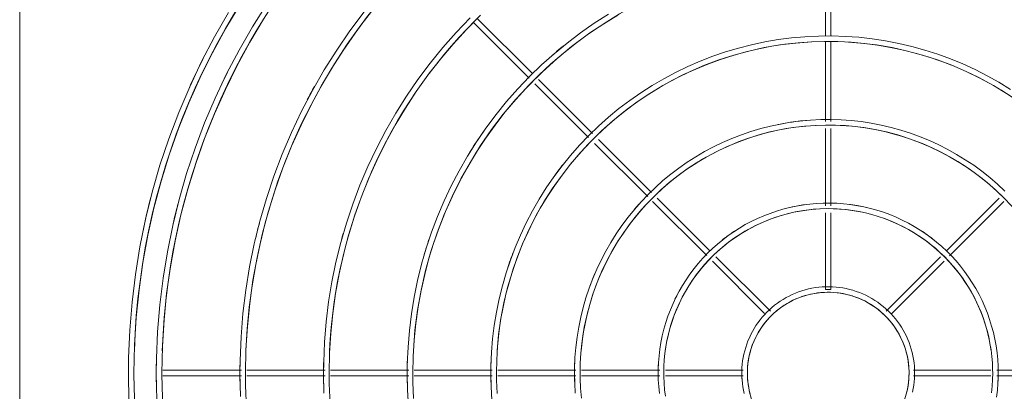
# Model space of a CAD drawing. Header units: millimetres. Extents: x -5998 to 64464, y -2232 to 8822.
# Tile 22 of 52: x 22966 to 23319, y 3101 to 3234. Entities that reach past the tile are written whole.
import ezdxf

# ---------------------------------------------------------------- set-up
doc = ezdxf.new("R2010")
doc.units = ezdxf.units.MM
doc.layers.add('M-EQPM', color=50, linetype='Continuous', lineweight=18)

# ---------------------------------------------------------------- blocks, each defined once
blk = doc.blocks.new('Outdoor_Condenser_Unit_Single_Fan_15958 - Generic _Without Brackets_-4065094-ELEVAÇÃO 3 - MAPEAMENTO DE DANOS')
at = {"layer": 'M-EQPM'}
for p, q in [((22966.11, 2780), (22966.11, 3435)), ((23255.11, 3254.98), (23255.11, 3228.56)), ((23257.11, 3228.52), (23257.11, 3254.98)), ((23128.74, 3233.46), (23148.9, 3213.3)), ((23149.93, 3215.1), (23130.36, 3234.67)), ((23255.11, 3226.34), (23255.11, 3197.8)), ((23257.11, 3197.8), (23257.11, 3226.34)), ((23150.91, 3211.3), (23170.12, 3192.08)), ((23171.57, 3193.46), (23152.22, 3212.81)), ((23255.11, 3195.24), (23255.11, 3167.52)), ((23257.11, 3167.5), (23257.11, 3195.22)), ((23172.3, 3189.9), (23191.39, 3170.81)), ((23192.77, 3172.26), (23173.71, 3191.32)), ((23193.13, 3169.07), (23212.56, 3149.64)), ((23213.64, 3151.38), (23194.78, 3170.25)), ((23317.45, 3170.25), (23298.58, 3151.38)), ((23299.63, 3149.6), (23319.1, 3169.07)), ((23255.11, 3165.04), (23255.11, 3137.5)), ((23257.11, 3137.5), (23257.11, 3165)), ((23214.56, 3147.64), (23233.32, 3128.88)), ((23235.37, 3129.66), (23215.81, 3149.22)), ((23296.42, 3149.22), (23276.86, 3129.66)), ((23278.91, 3128.88), (23297.67, 3147.64)), ((23255.11, 3137.5), (23257.11, 3137.5)), ((23045.63, 3108.5), (23017.51, 3108.5)), ((23075.63, 3108.5), (23047.53, 3108.5)), ((23105.64, 3108.5), (23077.56, 3108.5)), ((23135.64, 3108.5), (23107.59, 3108.5)), ((23165.65, 3108.5), (23137.62, 3108.5)), ((23195.67, 3108.5), (23167.65, 3108.5)), ((23225.58, 3108.5), (23197.77, 3108.5)), ((23314.46, 3108.5), (23286.65, 3108.5)), ((23344.58, 3108.5), (23316.56, 3108.5)), ((23017.51, 3106.5), (23045.63, 3106.5)), ((23047.53, 3106.5), (23075.63, 3106.5)), ((23077.56, 3106.5), (23105.64, 3106.5)), ((23107.59, 3106.5), (23135.64, 3106.5)), ((23137.62, 3106.5), (23165.65, 3106.5)), ((23167.65, 3106.5), (23195.67, 3106.5)), ((23197.77, 3106.5), (23225.58, 3106.5)), ((23286.65, 3106.5), (23314.46, 3106.5)), ((23316.56, 3106.5), (23344.58, 3106.5))]:
    blk.add_line(p, q, dxfattribs=at)
at = {"layer": 'M-EQPM', "flags": 128}
for points in [[(23041.04, 3236.89), (23036.03, 3228.19), (23031.38, 3219.29), (23027.09, 3210.21), (23023.17, 3200.97), (23019.62, 3191.58), (23016.44, 3182.06), (23013.65, 3172.41), (23011.25, 3162.67), (23009.24, 3152.83), (23007.63, 3142.92), (23006.41, 3132.96), (23005.59, 3122.95), (23005.17, 3112.92), (23005.11, 3107.5)], [(23007.11, 3107.5), (23007.31, 3117.46), (23007.91, 3127.4), (23008.91, 3137.31), (23010.3, 3147.17), (23012.08, 3156.97), (23014.25, 3166.69), (23016.81, 3176.31), (23019.76, 3185.83), (23023.08, 3195.22), (23026.77, 3204.47), (23030.83, 3213.56), (23035.25, 3222.48), (23040.03, 3231.22), (23045.15, 3239.77)], [(23054.74, 3239.89), (23049.6, 3231.74), (23044.8, 3223.38), (23040.34, 3214.84), (23036.22, 3206.12), (23032.45, 3197.25), (23029.04, 3188.23), (23025.99, 3179.09), (23023.31, 3169.83), (23021.01, 3160.47), (23019.08, 3151.02), (23017.53, 3141.51), (23016.36, 3131.94), (23015.57, 3122.33), (23015.17, 3112.7), (23015.11, 3107.5)], [(23017.11, 3107.5), (23017.31, 3117.06), (23017.88, 3126.6), (23018.83, 3136.11), (23020.17, 3145.58), (23021.88, 3154.98), (23023.97, 3164.31), (23026.42, 3173.55), (23029.25, 3182.68), (23032.44, 3191.69), (23035.98, 3200.57), (23039.88, 3209.3), (23044.12, 3217.87), (23048.71, 3226.25), (23053.62, 3234.45)], [(23041.04, 3236.89), (23036.03, 3228.19), (23031.38, 3219.29), (23027.09, 3210.21), (23023.17, 3200.97), (23019.62, 3191.58), (23016.44, 3182.06), (23013.65, 3172.41), (23011.25, 3162.67), (23009.24, 3152.83), (23007.63, 3142.92), (23006.41, 3132.96), (23005.59, 3122.95), (23005.17, 3112.92), (23005.11, 3107.5)], [(23041.04, 3236.89), (23036.03, 3228.19), (23031.38, 3219.29), (23027.09, 3210.21), (23023.17, 3200.97), (23019.62, 3191.58), (23016.44, 3182.06), (23013.65, 3172.41), (23011.25, 3162.67), (23009.24, 3152.83), (23007.63, 3142.92), (23006.41, 3132.96), (23005.59, 3122.95), (23005.17, 3112.92), (23005.11, 3107.5)], [(23041.04, 3236.89), (23036.03, 3228.19), (23031.38, 3219.29), (23027.09, 3210.21), (23023.17, 3200.97), (23019.62, 3191.58), (23016.44, 3182.06), (23013.65, 3172.41), (23011.25, 3162.67), (23009.24, 3152.83), (23007.63, 3142.92), (23006.41, 3132.96), (23005.59, 3122.95), (23005.17, 3112.92), (23005.11, 3107.5)], [(23041.04, 3236.89), (23036.03, 3228.19), (23031.38, 3219.29), (23027.09, 3210.21), (23023.17, 3200.97), (23019.62, 3191.58), (23016.44, 3182.06), (23013.65, 3172.41), (23011.25, 3162.67), (23009.24, 3152.83), (23007.63, 3142.92), (23006.41, 3132.96), (23005.59, 3122.95), (23005.17, 3112.92), (23005.11, 3107.5)], [(23041.04, 3236.89), (23036.03, 3228.19), (23031.38, 3219.29), (23027.09, 3210.21), (23023.17, 3200.97), (23019.62, 3191.58), (23016.44, 3182.06), (23013.65, 3172.41), (23011.25, 3162.67), (23009.24, 3152.83), (23007.63, 3142.92), (23006.41, 3132.96), (23005.59, 3122.95), (23005.17, 3112.92), (23005.11, 3107.5)], [(23041.04, 3236.89), (23036.03, 3228.19), (23031.38, 3219.29), (23027.09, 3210.21), (23023.17, 3200.97), (23019.62, 3191.58), (23016.44, 3182.06), (23013.65, 3172.41), (23011.25, 3162.67), (23009.24, 3152.83), (23007.63, 3142.92), (23006.41, 3132.96), (23005.59, 3122.95), (23005.17, 3112.92), (23005.11, 3107.5)], [(23041.04, 3236.89), (23036.03, 3228.19), (23031.38, 3219.29), (23027.09, 3210.21), (23023.17, 3200.97), (23019.62, 3191.58), (23016.44, 3182.06), (23013.65, 3172.41), (23011.25, 3162.67), (23009.24, 3152.83), (23007.63, 3142.92), (23006.41, 3132.96), (23005.59, 3122.95), (23005.17, 3112.92), (23005.11, 3107.5)], [(23089.63, 3237.13), (23084.58, 3230.37), (23079.81, 3223.41), (23075.31, 3216.27), (23071.11, 3208.95), (23067.2, 3201.47), (23063.59, 3193.84), (23060.29, 3186.08), (23057.31, 3178.18), (23054.64, 3170.18), (23052.29, 3162.07), (23050.27, 3153.87), (23048.58, 3145.61), (23047.23, 3137.28), (23046.2, 3128.9), (23045.52, 3120.49), (23045.16, 3112.06), (23045.11, 3107.5)], [(23047.11, 3107.5), (23047.28, 3115.86), (23047.78, 3124.2), (23048.62, 3132.52), (23049.78, 3140.8), (23051.28, 3149.02), (23053.11, 3157.18), (23055.25, 3165.26), (23057.72, 3173.24), (23060.51, 3181.13), (23063.61, 3188.89), (23067.02, 3196.52), (23070.73, 3204.01), (23074.74, 3211.35), (23079.04, 3218.52), (23083.62, 3225.51), (23088.48, 3232.31), (23093.6, 3238.92)], [(23127.64, 3235), (23122.65, 3229.76), (23117.86, 3224.32), (23113.3, 3218.7), (23108.97, 3212.9), (23104.87, 3206.93), (23101.02, 3200.81), (23097.41, 3194.53), (23094.06, 3188.11), (23090.96, 3181.57), (23088.13, 3174.9), (23085.57, 3168.13), (23083.28, 3161.26), (23081.27, 3154.31), (23079.54, 3147.28), (23078.09, 3140.19), (23076.93, 3133.04), (23076.05, 3125.86), (23075.46, 3118.64), (23075.16, 3111.41), (23075.11, 3107.5)], [(23077.11, 3107.5), (23077.26, 3114.66), (23077.69, 3121.8), (23078.4, 3128.93), (23079.4, 3136.02), (23080.68, 3143.06), (23082.25, 3150.05), (23084.09, 3156.97), (23086.2, 3163.81), (23088.59, 3170.56), (23091.25, 3177.21), (23094.16, 3183.74), (23097.34, 3190.16), (23100.78, 3196.44), (23104.46, 3202.58), (23108.38, 3208.57), (23112.54, 3214.4), (23116.93, 3220.05), (23121.54, 3225.53), (23126.37, 3230.82), (23131.4, 3235.91)], [(23177.29, 3236.29), (23172.2, 3233.04), (23167.25, 3229.58), (23162.44, 3225.93), (23157.78, 3222.09), (23153.28, 3218.07), (23148.94, 3213.87), (23144.77, 3209.49), (23140.78, 3204.96), (23136.97, 3200.27), (23133.36, 3195.43), (23129.94, 3190.45), (23126.72, 3185.34), (23123.72, 3180.1), (23120.92, 3174.75), (23118.34, 3169.29), (23115.98, 3163.73), (23113.84, 3158.08), (23111.93, 3152.35), (23110.25, 3146.55), (23108.81, 3140.69), (23107.6, 3134.77), (23106.63, 3128.81), (23105.89, 3122.81), (23105.4, 3116.79), (23105.15, 3110.76), (23105.11, 3107.5)], [(23107.11, 3107.5), (23107.23, 3113.46), (23107.59, 3119.41), (23108.19, 3125.34), (23109.02, 3131.24), (23110.09, 3137.1), (23111.39, 3142.92), (23112.92, 3148.68), (23114.68, 3154.37), (23116.67, 3159.99), (23118.88, 3165.52), (23121.31, 3170.96), (23123.95, 3176.31), (23126.81, 3181.54), (23129.87, 3186.65), (23133.14, 3191.63), (23136.6, 3196.48), (23140.26, 3201.19), (23144.1, 3205.75), (23148.11, 3210.15), (23152.31, 3214.39), (23156.66, 3218.45), (23161.18, 3222.34), (23165.85, 3226.04), (23170.66, 3229.56), (23175.61, 3232.88), (23180.69, 3236)], [(23321.49, 3209.32), (23317.37, 3211.85), (23313.15, 3214.22), (23308.83, 3216.41), (23304.44, 3218.43), (23299.96, 3220.28), (23295.42, 3221.94), (23290.81, 3223.42), (23286.14, 3224.71), (23281.43, 3225.82), (23276.68, 3226.74), (23271.9, 3227.47), (23267.09, 3228), (23262.26, 3228.34), (23257.42, 3228.49), (23252.58, 3228.45), (23247.75, 3228.21), (23242.93, 3227.78), (23238.13, 3227.16), (23233.36, 3226.34), (23228.62, 3225.34), (23223.93, 3224.14), (23219.29, 3222.76), (23214.71, 3221.2), (23210.2, 3219.45), (23205.76, 3217.52), (23201.4, 3215.42), (23197.13, 3213.15), (23192.95, 3210.71), (23188.88, 3208.1), (23184.91, 3205.33), (23181.05, 3202.4), (23177.32, 3199.32), (23173.71, 3196.1), (23170.23, 3192.73), (23166.89, 3189.23), (23163.69, 3185.6), (23160.64, 3181.84), (23157.75, 3177.96), (23155.01, 3173.97), (23152.43, 3169.88), (23150.02, 3165.68), (23147.78, 3161.39), (23145.71, 3157.01), (23143.82, 3152.56), (23142.11, 3148.03), (23140.58, 3143.44), (23139.23, 3138.79), (23138.07, 3134.09), (23137.1, 3129.35), (23136.33, 3124.58), (23135.74, 3119.77), (23135.34, 3114.95), (23135.14, 3110.11), (23135.11, 3107.5)], [(23137.11, 3107.5), (23137.21, 3112.26), (23137.5, 3117.01), (23137.97, 3121.75), (23138.63, 3126.46), (23139.49, 3131.14), (23140.53, 3135.79), (23141.75, 3140.39), (23143.16, 3144.93), (23144.74, 3149.42), (23146.51, 3153.84), (23148.45, 3158.19), (23150.56, 3162.45), (23152.84, 3166.63), (23155.29, 3170.71), (23157.9, 3174.69), (23160.67, 3178.57), (23163.58, 3182.33), (23166.65, 3185.97), (23169.86, 3189.48), (23173.21, 3192.87), (23176.69, 3196.11), (23180.29, 3199.22), (23184.02, 3202.18), (23187.87, 3204.98), (23191.82, 3207.64), (23195.87, 3210.13), (23200.03, 3212.45), (23204.27, 3214.61), (23208.59, 3216.6), (23212.99, 3218.41), (23217.46, 3220.05), (23222, 3221.5), (23226.58, 3222.78), (23231.22, 3223.87), (23235.89, 3224.77), (23240.59, 3225.48), (23245.33, 3226.01), (23250.07, 3226.35), (23254.83, 3226.49), (23259.59, 3226.45), (23264.34, 3226.22), (23269.08, 3225.79), (23273.8, 3225.18), (23278.5, 3224.38), (23283.15, 3223.39), (23287.76, 3222.21), (23292.33, 3220.86), (23296.83, 3219.32), (23301.27, 3217.6), (23305.64, 3215.71), (23309.92, 3213.64), (23314.13, 3211.4), (23318.23, 3209), (23322.24, 3206.43)], [(23319.52, 3172.78), (23316.85, 3175.26), (23314.1, 3177.64), (23311.24, 3179.9), (23308.31, 3182.05), (23305.28, 3184.07), (23302.18, 3185.98), (23299.01, 3187.76), (23295.76, 3189.41), (23292.45, 3190.93), (23289.09, 3192.32), (23285.67, 3193.57), (23282.21, 3194.68), (23278.7, 3195.65), (23275.16, 3196.49), (23271.58, 3197.18), (23267.98, 3197.72), (23264.37, 3198.13), (23260.74, 3198.38), (23257.1, 3198.49), (23253.46, 3198.46), (23249.82, 3198.28), (23246.2, 3197.96), (23242.59, 3197.49), (23239, 3196.88), (23235.44, 3196.12), (23231.91, 3195.22), (23228.42, 3194.18), (23224.98, 3193.01), (23221.58, 3191.69), (23218.25, 3190.25), (23214.97, 3188.67), (23211.75, 3186.96), (23208.61, 3185.12), (23205.55, 3183.16), (23202.56, 3181.07), (23199.66, 3178.87), (23196.85, 3176.56), (23194.14, 3174.13), (23191.52, 3171.6), (23189.01, 3168.97), (23186.61, 3166.23), (23184.31, 3163.41), (23182.14, 3160.49), (23180.08, 3157.49), (23178.14, 3154.41), (23176.32, 3151.25), (23174.64, 3148.03), (23173.08, 3144.74), (23171.66, 3141.39), (23170.37, 3137.98), (23169.22, 3134.53), (23168.21, 3131.03), (23167.34, 3127.5), (23166.61, 3123.93), (23166.03, 3120.34), (23165.58, 3116.73), (23165.29, 3113.1), (23165.14, 3109.46), (23165.11, 3107.5)], [(23167.11, 3107.5), (23167.19, 3111.06), (23167.4, 3114.61), (23167.75, 3118.15), (23168.25, 3121.68), (23168.89, 3125.18), (23169.67, 3128.66), (23170.58, 3132.1), (23171.63, 3135.5), (23172.82, 3138.85), (23174.14, 3142.16), (23175.59, 3145.41), (23177.17, 3148.6), (23178.88, 3151.72), (23180.71, 3154.78), (23182.66, 3157.75), (23184.73, 3160.65), (23186.91, 3163.46), (23189.2, 3166.19), (23191.6, 3168.81), (23194.11, 3171.34), (23196.71, 3173.77), (23199.41, 3176.1), (23202.2, 3178.31), (23205.07, 3180.41), (23208.03, 3182.39), (23211.06, 3184.25), (23214.17, 3185.99), (23217.34, 3187.61), (23220.57, 3189.1), (23223.87, 3190.45), (23227.21, 3191.67), (23230.6, 3192.76), (23234.03, 3193.72), (23237.49, 3194.53), (23240.99, 3195.21), (23244.51, 3195.74), (23248.05, 3196.13), (23251.6, 3196.39), (23255.15, 3196.49), (23258.71, 3196.46), (23262.27, 3196.29), (23265.81, 3195.97), (23269.34, 3195.51), (23272.85, 3194.91), (23276.34, 3194.17), (23279.79, 3193.29), (23283.2, 3192.28), (23286.57, 3191.13), (23289.89, 3189.84), (23293.15, 3188.43), (23296.36, 3186.88), (23299.5, 3185.21), (23302.57, 3183.41), (23305.57, 3181.49), (23308.49, 3179.46), (23311.33, 3177.3), (23314.07, 3175.04), (23316.73, 3172.67), (23319.29, 3170.19)], [(23317.11, 3107.5), (23317.07, 3109.94), (23316.92, 3112.37), (23316.68, 3114.8), (23316.34, 3117.22), (23315.9, 3119.62), (23315.37, 3122), (23314.74, 3124.36), (23314.02, 3126.69), (23313.2, 3128.99), (23312.3, 3131.25), (23311.3, 3133.48), (23310.22, 3135.67), (23309.05, 3137.81), (23307.8, 3139.9), (23306.46, 3141.94), (23305.04, 3143.93), (23303.55, 3145.86), (23301.98, 3147.72), (23300.33, 3149.52), (23298.61, 3151.26), (23296.83, 3152.92), (23294.98, 3154.52), (23293.07, 3156.03), (23291.1, 3157.47), (23289.07, 3158.83), (23286.99, 3160.11), (23284.87, 3161.3), (23282.69, 3162.41), (23280.47, 3163.42), (23278.22, 3164.35), (23275.93, 3165.19), (23273.6, 3165.94), (23271.25, 3166.59), (23268.88, 3167.15), (23266.48, 3167.61), (23264.07, 3167.98), (23261.65, 3168.25), (23259.21, 3168.42), (23256.77, 3168.5), (23254.33, 3168.47), (23251.9, 3168.35), (23249.47, 3168.14), (23247.05, 3167.82), (23244.64, 3167.41), (23242.26, 3166.9), (23239.89, 3166.3), (23237.55, 3165.61), (23235.24, 3164.82), (23232.97, 3163.94), (23230.73, 3162.97), (23228.53, 3161.91), (23226.38, 3160.76), (23224.27, 3159.53), (23222.22, 3158.21), (23220.22, 3156.82), (23218.27, 3155.34), (23216.39, 3153.79), (23214.57, 3152.17), (23212.82, 3150.47), (23211.13, 3148.7), (23209.52, 3146.87), (23207.99, 3144.98), (23206.52, 3143.02), (23205.14, 3141.01), (23203.84, 3138.95), (23202.63, 3136.83), (23201.5, 3134.67), (23200.46, 3132.46), (23199.5, 3130.22), (23198.64, 3127.93), (23197.87, 3125.62), (23197.19, 3123.28), (23196.61, 3120.91), (23196.12, 3118.52), (23195.73, 3116.11), (23195.43, 3113.69), (23195.23, 3111.25), (23195.13, 3108.82), (23195.11, 3107.5)], [(23197.11, 3107.5), (23197.16, 3109.86), (23197.3, 3112.21), (23197.54, 3114.56), (23197.87, 3116.9), (23198.29, 3119.22), (23198.81, 3121.52), (23199.41, 3123.8), (23200.11, 3126.06), (23200.9, 3128.28), (23201.77, 3130.48), (23202.73, 3132.63), (23203.78, 3134.74), (23204.91, 3136.82), (23206.13, 3138.84), (23207.42, 3140.81), (23208.79, 3142.73), (23210.24, 3144.6), (23211.76, 3146.4), (23213.35, 3148.15), (23215.01, 3149.82), (23216.73, 3151.43), (23218.52, 3152.97), (23220.37, 3154.44), (23222.28, 3155.83), (23224.24, 3157.15), (23226.25, 3158.38), (23228.31, 3159.54), (23230.41, 3160.61), (23232.55, 3161.59), (23234.74, 3162.49), (23236.95, 3163.3), (23239.2, 3164.02), (23241.47, 3164.65), (23243.77, 3165.19), (23246.09, 3165.64), (23248.42, 3166), (23250.77, 3166.26), (23253.12, 3166.42), (23255.48, 3166.5), (23257.84, 3166.47), (23260.19, 3166.36), (23262.55, 3166.15), (23264.89, 3165.84), (23267.21, 3165.45), (23269.52, 3164.96), (23271.81, 3164.37), (23274.07, 3163.7), (23276.3, 3162.94), (23278.5, 3162.09), (23280.67, 3161.15), (23282.79, 3160.12), (23284.88, 3159.01), (23286.91, 3157.82), (23288.9, 3156.55), (23290.84, 3155.2), (23292.72, 3153.77), (23294.54, 3152.27), (23296.3, 3150.7), (23297.99, 3149.06), (23299.62, 3147.35), (23301.18, 3145.58), (23302.67, 3143.75), (23304.08, 3141.86), (23305.41, 3139.91), (23306.67, 3137.91), (23307.85, 3135.87), (23308.94, 3133.78), (23309.95, 3131.64), (23310.87, 3129.47), (23311.71, 3127.26), (23312.45, 3125.03), (23313.11, 3122.76), (23313.67, 3120.47), (23314.14, 3118.16), (23314.52, 3115.83), (23314.81, 3113.48), (23315, 3111.13), (23315.1, 3108.77), (23315.11, 3107.5)], [(23287.11, 3107.5), (23287.09, 3108.74), (23287.02, 3109.98), (23286.89, 3111.21), (23286.72, 3112.44), (23286.5, 3113.66), (23286.23, 3114.87), (23285.91, 3116.07), (23285.54, 3117.25), (23285.13, 3118.42), (23284.67, 3119.57), (23284.16, 3120.7), (23283.61, 3121.82), (23283.02, 3122.9), (23282.38, 3123.97), (23281.7, 3125), (23280.98, 3126.01), (23280.22, 3126.99), (23279.42, 3127.94), (23278.58, 3128.86), (23277.71, 3129.74), (23276.81, 3130.58), (23275.87, 3131.39), (23274.9, 3132.16), (23273.89, 3132.89), (23272.86, 3133.59), (23271.81, 3134.23), (23270.73, 3134.84), (23269.62, 3135.4), (23268.49, 3135.92), (23267.35, 3136.39), (23266.18, 3136.82), (23265, 3137.2), (23263.81, 3137.53), (23262.6, 3137.81), (23261.38, 3138.05), (23260.16, 3138.24), (23258.93, 3138.37), (23257.69, 3138.46), (23256.45, 3138.5), (23255.21, 3138.49), (23253.97, 3138.43), (23252.74, 3138.32), (23251.51, 3138.16), (23250.28, 3137.95), (23249.07, 3137.69), (23247.87, 3137.38), (23246.68, 3137.03), (23245.51, 3136.63), (23244.35, 3136.18), (23243.21, 3135.69), (23242.1, 3135.15), (23241, 3134.57), (23239.93, 3133.94), (23238.89, 3133.27), (23237.87, 3132.56), (23236.88, 3131.81), (23235.93, 3131.03), (23235, 3130.2), (23234.11, 3129.34), (23233.26, 3128.44), (23232.44, 3127.51), (23231.66, 3126.55), (23230.91, 3125.55), (23230.21, 3124.53), (23229.55, 3123.48), (23228.93, 3122.41), (23228.36, 3121.31), (23227.83, 3120.19), (23227.34, 3119.04), (23226.91, 3117.88), (23226.51, 3116.71), (23226.17, 3115.52), (23225.87, 3114.31), (23225.62, 3113.1), (23225.43, 3111.87), (23225.27, 3110.64), (23225.17, 3109.41), (23225.12, 3108.17), (23225.11, 3107.5)], [(23227.11, 3107.5), (23227.14, 3108.66), (23227.21, 3109.82), (23227.32, 3110.97), (23227.49, 3112.12), (23227.69, 3113.26), (23227.95, 3114.39), (23228.24, 3115.51), (23228.59, 3116.62), (23228.97, 3117.72), (23229.4, 3118.79), (23229.88, 3119.85), (23230.39, 3120.89), (23230.95, 3121.91), (23231.54, 3122.9), (23232.18, 3123.87), (23232.85, 3124.82), (23233.57, 3125.73), (23234.31, 3126.62), (23235.09, 3127.48), (23235.91, 3128.3), (23236.76, 3129.09), (23237.64, 3129.85), (23238.55, 3130.57), (23239.48, 3131.26), (23240.45, 3131.9), (23241.43, 3132.51), (23242.45, 3133.08), (23243.48, 3133.6), (23244.53, 3134.09), (23245.61, 3134.53), (23246.7, 3134.93), (23247.8, 3135.28), (23248.92, 3135.59), (23250.05, 3135.86), (23251.19, 3136.08), (23252.33, 3136.25), (23253.49, 3136.38), (23254.64, 3136.46), (23255.8, 3136.5), (23256.96, 3136.49), (23258.12, 3136.43), (23259.28, 3136.33), (23260.43, 3136.18), (23261.57, 3135.98), (23262.7, 3135.74), (23263.83, 3135.46), (23264.94, 3135.12), (23266.04, 3134.75), (23267.12, 3134.33), (23268.18, 3133.87), (23269.23, 3133.37), (23270.25, 3132.82), (23271.25, 3132.24), (23272.23, 3131.61), (23273.18, 3130.95), (23274.11, 3130.25), (23275, 3129.51), (23275.87, 3128.73), (23276.7, 3127.93), (23277.5, 3127.09), (23278.27, 3126.22), (23279, 3125.32), (23279.69, 3124.39), (23280.35, 3123.43), (23280.96, 3122.45), (23281.54, 3121.44), (23282.08, 3120.42), (23282.58, 3119.37), (23283.03, 3118.3), (23283.44, 3117.21), (23283.81, 3116.11), (23284.13, 3115), (23284.41, 3113.87), (23284.64, 3112.74), (23284.82, 3111.59), (23284.97, 3110.44), (23285.06, 3109.29), (23285.11, 3108.13), (23285.11, 3107.5)], [(23005.11, 3107.5), (23005.32, 3097.46)], [(23005.11, 3107.5), (23005.32, 3097.46)], [(23005.11, 3107.5), (23005.32, 3097.46)], [(23005.11, 3107.5), (23005.32, 3097.46)], [(23005.11, 3107.5), (23005.32, 3097.46)], [(23005.11, 3107.5), (23005.32, 3097.46)], [(23005.11, 3107.5), (23005.32, 3097.46)], [(23005.11, 3107.5), (23005.32, 3097.46)], [(23007.59, 3092.17), (23007.17, 3102.12), (23007.11, 3107.5)], [(23015.11, 3107.5), (23015.31, 3097.86)], [(23017.57, 3092.79), (23017.17, 3102.34), (23017.11, 3107.5)], [(23045.11, 3107.5), (23045.28, 3099.06)], [(23047.51, 3094.64), (23047.16, 3102.99), (23047.11, 3107.5)], [(23075.11, 3107.5), (23075.26, 3100.26)], [(23077.45, 3096.48), (23077.16, 3103.64), (23077.11, 3107.5)], [(23105.11, 3107.5), (23105.24, 3101.46), (23105.6, 3095.43)], [(23107.4, 3098.33), (23107.15, 3104.28), (23107.11, 3107.5)], [(23135.11, 3107.5), (23135.21, 3102.66), (23135.5, 3097.83)], [(23137.34, 3100.18), (23137.14, 3104.93), (23137.11, 3107.5)], [(23165.11, 3107.5), (23165.19, 3103.86), (23165.41, 3100.23)], [(23167.57, 3098.47), (23167.28, 3102.02), (23167.14, 3105.58), (23167.11, 3107.5)], [(23195.11, 3107.5), (23195.16, 3105.06), (23195.31, 3102.63), (23195.55, 3100.2)], [(23316.5, 3098.89), (23316.8, 3101.31), (23317, 3103.75), (23317.1, 3106.18), (23317.11, 3107.5)], [(23315.11, 3107.5), (23315.07, 3105.14), (23314.93, 3102.79), (23314.69, 3100.44)], [(23197.71, 3099.17), (23197.42, 3101.52), (23197.23, 3103.87), (23197.13, 3106.23), (23197.11, 3107.5)], [(23225.11, 3107.5), (23225.14, 3106.26), (23225.21, 3105.02), (23225.34, 3103.79), (23225.51, 3102.56), (23225.73, 3101.34), (23226, 3100.13)], [(23286.36, 3100.69), (23286.61, 3101.9), (23286.8, 3103.13), (23286.96, 3104.36), (23287.06, 3105.59), (23287.11, 3106.83), (23287.11, 3107.5)], [(23285.11, 3107.5), (23285.09, 3106.34), (23285.02, 3105.18), (23284.91, 3104.03), (23284.74, 3102.88), (23284.54, 3101.74), (23284.28, 3100.61)], [(23228.1, 3100), (23227.82, 3101.13), (23227.59, 3102.26), (23227.41, 3103.41), (23227.26, 3104.56), (23227.17, 3105.71), (23227.12, 3106.87), (23227.11, 3107.5)]]:
    blk.add_lwpolyline(points, dxfattribs=at)
at = {"layer": 'M-EQPM'}
for radius, start, end in [(249, 1.8408, 178.1592), (239, 1.9179, 178.0821), (209, 110.7779, 177.8069), (149, 3.0763, 176.9237), (179, 135, 177.4393), (119, 3.8518, 176.1482), (151, 128.6293, 130.9091), (251, 152.9072, 155.8929), (241, 153.4085, 154.2857), (241, 153.4085, 154.2857), (211, 150.8395, 152.3077), (89, 5.1502, 174.8498), (91, 94.9089, 101.3453), (151, 145.0006, 148.8086), (121, 140.9608, 144), (251, 165.2638, 168.531), (251, 165.2638, 165.4738), (251, 165.2638, 165.4738), (251, 165.2638, 165.4738), (251, 165.2638, 165.4738), (251, 165.2638, 165.4738), (251, 165.2638, 165.4738), (251, 165.2638, 165.4738), (241, 165.367, 167.1429), (241, 165.367, 165.5357), (91, 138.285, 140), (61, 97.392, 102.8571), (61, 77.1429, 82.7681), (59, 77.9594, 172.2311), (211, 165.2402, 167.0059), (59, 7.7689, 70.7143), (239, 167.1429, 168.75), (181, 163.9437, 165), (61, 123.4023, 128.5714), (61, 51.4286, 56.3094), (151, 161.5112, 163.6364), (121, 158.7769, 162), (91, 156.5793, 160), (61, 151.6228, 154.2857), (29, 72.5269, 180), (29, 0, 71.4029), (251, 178.8346, 180), (251, 178.8346, 180), (251, 178.8346, 180), (251, 178.8346, 180), (251, 178.8346, 180), (251, 178.8346, 180), (251, 178.8346, 180), (251, 178.8346, 180), (241, 178.7799, 180), (241, 178.7799, 180), (211, 178.6962, 180), (181, 178.5825, 180), (151, 178.419, 180), (121, 178.1643, 180), (91, 177.7135, 180), (61, 177.23, 180), (31, 176.1137, 180), (31, 0, 3.8863), (61, 0, 2.77), (251, 180, 181.1654), (251, 180, 181.1654), (251, 180, 181.1654), (251, 180, 181.1654), (251, 180, 181.1654), (251, 180, 181.1654), (251, 180, 181.1654), (251, 180, 181.1654), (241, 180, 181.2201), (241, 180, 181.2201), (211, 180, 181.3038), (181, 180, 181.4175), (151, 180, 181.581), (121, 180, 181.8357), (91, 180, 182.2865), (61, 180, 182.77), (31, 180, 183.8863), (29, 180, 251.4029), (29, 252.5269, 0), (31, 356.1137, 0), (61, 357.23, 0)]:
    blk.add_arc((23256.11, 3107.5), radius, start, end, dxfattribs=at)

msp = doc.modelspace()

# ---------------------------------------------------------------- block references
at = {"layer": 'M-EQPM'}
msp.add_blockref('Outdoor_Condenser_Unit_Single_Fan_15958 - Generic _Without Brackets_-4065094-ELEVAÇÃO 3 - MAPEAMENTO DE DANOS', (0, 0), dxfattribs=at)

doc.saveas('drawing.dxf')
